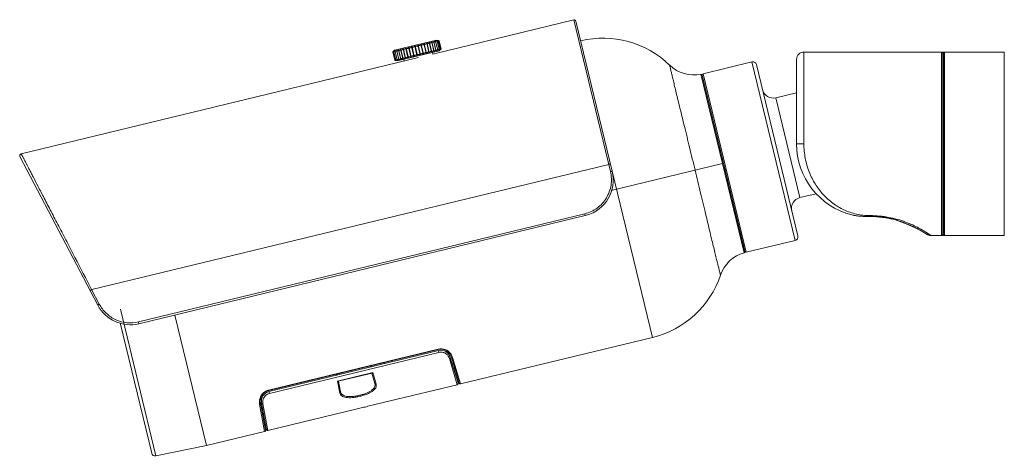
# Model space of a CAD drawing. Header units: inches. Extents: x 0 to 77643, y -44170 to 0.
# Tile 55 of 256: x 71581 to 71618, y -42393 to -42377. Entities that reach past the tile are written whole.
import ezdxf

# ---------------------------------------------------------------- set-up
doc = ezdxf.new("R2010")
doc.units = ezdxf.units.IN
doc.header["$MEASUREMENT"] = 0
doc.layers.get('0').update_dxf_attribs({"lineweight": 0})
doc.layers.add('p--elewacja cienka', color=251, linetype='Continuous', lineweight=0)

# ---------------------------------------------------------------- blocks, each defined once
blk = doc.blocks.new('kamera')
for p, q in [((18.804, 4.664), (17.427, -1.023)), ((18.888, 4.716), (17.495, -1.035)), ((24.231, 3.422), (18.888, 4.716)), ((23.919, 3.612), (23.995, 3.924)), ((23.927, 3.61), (24.003, 3.922)), ((23.951, 3.603), (24.027, 3.917)), ((23.99, 3.592), (24.067, 3.909)), ((23.995, 3.924), (24.002, 3.926)), ((24.088, 3.951), (24.002, 3.926)), ((24.035, 3.934), (24.035, 3.935)), ((24.044, 3.577), (24.122, 3.898)), ((24.05, 3.929), (24.05, 3.931)), ((24.054, 3.93), (24.05, 3.931)), ((24.081, 3.919), (24.082, 3.924)), ((24.087, 3.922), (24.082, 3.924)), ((25.684, 3.565), (24.088, 3.951)), ((24.105, 3.546), (24.19, 3.897)), ((24.111, 3.558), (24.19, 3.884)), ((24.126, 3.903), (24.129, 3.912)), ((24.136, 3.91), (24.129, 3.912)), ((24.18, 3.528), (24.265, 3.879)), ((24.2, 3.895), (24.19, 3.897)), ((24.2, 3.895), (24.19, 3.884)), ((24.19, 3.536), (24.27, 3.868)), ((24.277, 3.877), (24.265, 3.879)), ((24.267, 3.507), (24.352, 3.858)), ((24.277, 3.877), (24.27, 3.868)), ((24.28, 3.511), (24.362, 3.849)), ((24.365, 3.855), (24.352, 3.858)), ((24.365, 3.855), (24.362, 3.849)), ((24.364, 3.484), (24.449, 3.835)), ((24.379, 3.483), (24.463, 3.829)), ((24.463, 3.831), (24.449, 3.835)), ((24.463, 3.831), (24.463, 3.829)), ((24.47, 3.458), (24.555, 3.809)), ((24.485, 3.454), (24.57, 3.805)), ((24.57, 3.805), (24.555, 3.809)), ((24.581, 3.431), (24.667, 3.782)), ((24.597, 3.427), (24.683, 3.778)), ((24.683, 3.778), (24.667, 3.782)), ((24.697, 3.403), (24.782, 3.754)), ((24.714, 3.399), (24.799, 3.75)), ((24.799, 3.75), (24.782, 3.754)), ((2.563, 3.5), (2.563, -3.459)), ((4.83, 3.5), (2.563, 3.5)), ((4.83, -3.459), (4.83, 3.5)), ((4.83, 3.5), (5.032, 3.5)), ((4.871, 3.463), (4.872, 3.458)), ((4.872, -3.418), (4.872, 3.458)), ((4.899, 3.458), (4.872, 3.458)), ((4.899, 3.455), (4.899, -3.415)), ((4.941, 3.497), (4.941, -3.456)), ((5.039, 3.5), (4.996, 3.5)), ((10.161, 3.5), (5.039, 3.5)), ((10.161, 0.02), (10.161, 3.5)), ((23.919, 3.612), (23.92, 3.611)), ((23.919, 3.612), (23.93, 3.602)), ((23.989, 3.545), (23.925, 3.607)), ((23.95, 3.584), (23.95, 3.585)), ((23.95, 3.584), (23.951, 3.584)), ((23.965, 3.58), (23.966, 3.583)), ((23.965, 3.58), (23.969, 3.579)), ((23.989, 3.545), (25.586, 3.159)), ((23.997, 3.573), (23.998, 3.578)), ((23.997, 3.573), (24.002, 3.571)), ((24.044, 3.561), (24.046, 3.571)), ((24.044, 3.561), (24.051, 3.559)), ((24.105, 3.546), (24.115, 3.544)), ((24.115, 3.544), (24.111, 3.558)), ((24.18, 3.528), (24.192, 3.525)), ((24.192, 3.525), (24.19, 3.536)), ((24.246, 3.483), (24.231, 3.422)), ((24.267, 3.507), (24.28, 3.504)), ((24.28, 3.504), (24.28, 3.511)), ((24.364, 3.484), (24.378, 3.48)), ((24.378, 3.48), (24.379, 3.483)), ((24.47, 3.458), (24.485, 3.454)), ((24.581, 3.431), (24.597, 3.427)), ((24.697, 3.403), (24.714, 3.399)), ((24.815, 3.374), (24.9, 3.725)), ((24.815, 3.374), (24.832, 3.37)), ((24.832, 3.37), (24.917, 3.721)), ((24.917, 3.721), (24.9, 3.725)), ((24.933, 3.346), (25.018, 3.697)), ((24.949, 3.342), (25.034, 3.693)), ((25.034, 3.693), (25.018, 3.697)), ((25.047, 3.318), (25.132, 3.669)), ((25.063, 3.314), (25.148, 3.665)), ((25.148, 3.665), (25.132, 3.669)), ((25.157, 3.292), (25.242, 3.642)), ((25.172, 3.288), (25.257, 3.639)), ((25.242, 3.642), (25.242, 3.643)), ((25.257, 3.639), (25.242, 3.643)), ((25.262, 3.271), (25.345, 3.613)), ((25.274, 3.263), (25.359, 3.614)), ((25.345, 3.613), (25.345, 3.618)), ((25.359, 3.614), (25.345, 3.618)), ((25.358, 3.251), (25.439, 3.586)), ((25.366, 3.241), (25.451, 3.592)), ((25.451, 3.592), (25.439, 3.595)), ((25.439, 3.586), (25.439, 3.595)), ((25.444, 3.234), (25.524, 3.563)), ((25.447, 3.221), (25.532, 3.572)), ((25.519, 3.219), (25.597, 3.542)), ((25.532, 3.572), (25.521, 3.575)), ((25.524, 3.563), (25.521, 3.575)), ((25.581, 3.206), (25.658, 3.525)), ((25.6, 3.556), (25.592, 3.558)), ((25.597, 3.543), (25.6, 3.556)), ((25.628, 3.196), (25.704, 3.512)), ((25.655, 3.543), (25.648, 3.544)), ((25.653, 3.536), (25.655, 3.543)), ((25.66, 3.19), (25.736, 3.503)), ((25.676, 3.186), (25.752, 3.499)), ((25.684, 3.565), (25.725, 3.526)), ((25.694, 3.533), (25.689, 3.534)), ((25.693, 3.53), (25.694, 3.533)), ((25.717, 3.528), (25.715, 3.528)), ((25.717, 3.526), (25.717, 3.528)), ((4.892, 3.062), (4.892, -2.749)), ((4.899, 3.055), (4.892, 3.062)), ((11.961, 3.021), (10.389, -3.472)), ((10.439, 0.02), (10.439, 3.221)), ((12.13, 3.124), (10.491, -3.64)), ((12.13, 3.124), (13.983, 2.675)), ((24.772, 3.288), (26.801, 2.797)), ((24.933, 3.346), (24.949, 3.342)), ((25.047, 3.318), (25.063, 3.314)), ((25.157, 3.292), (25.157, 3.291)), ((25.157, 3.291), (25.172, 3.288)), ((25.262, 3.271), (25.26, 3.267)), ((25.26, 3.267), (25.274, 3.263)), ((25.328, 3.221), (25.313, 3.157)), ((25.358, 3.251), (25.354, 3.244)), ((25.354, 3.244), (25.366, 3.241)), ((25.444, 3.234), (25.436, 3.224)), ((25.436, 3.224), (25.447, 3.221)), ((25.507, 3.207), (25.515, 3.205)), ((25.515, 3.205), (25.518, 3.217)), ((25.563, 3.193), (25.57, 3.192)), ((25.57, 3.192), (25.571, 3.198)), ((25.586, 3.159), (25.639, 3.175)), ((25.604, 3.183), (25.609, 3.182)), ((25.609, 3.182), (25.61, 3.186)), ((25.63, 3.177), (25.632, 3.176)), ((25.632, 3.176), (25.633, 3.178)), ((12.345, -4.089), (13.983, 2.675)), ((14.014, 2.625), (12.395, -4.059)), ((12.424, -4.109), (14.063, 2.656)), ((12.434, -3.898), (14.014, 2.624)), ((39.837, -0.358), (27.207, 2.701)), ((11.228, 1.767), (10.439, 1.958)), ((10.311, -2.021), (11.228, 1.767)), ((10.161, 0.02), (10.439, 0.02)), ((13.243, -0.726), (17.472, -1.75)), ((36.933, -6.094), (39.882, -0.458)), ((15.902, -7.32), (17.427, -1.023)), ((37.161, -5.506), (17.562, -0.76)), ((10.311, -2.021), (9.697, -1.872)), ((4.872, -2.886), (4.874, -2.862)), ((4.899, -2.886), (4.872, -2.886)), ((4.892, -2.749), (4.899, -2.746)), ((6.843, -2.834), (6.948, -2.803)), ((6.948, -2.803), (7.517, -2.741)), ((7.517, -2.741), (7.517, -2.733)), ((7.655, -2.703), (7.655, -2.74)), ((18.403, -2.691), (18.451, -2.704)), ((35.373, -6.802), (18.451, -2.704)), ((18.469, -2.633), (18.452, -2.704)), ((18.468, -2.632), (35.39, -6.73)), ((4.873, -3.079), (4.872, -3.058)), ((4.872, -3.058), (4.899, -3.058)), ((5.56, -3.371), (5.857, -3.201)), ((5.857, -3.201), (6.279, -3.011)), ((4.83, -3.459), (2.563, -3.459)), ((5.031, -3.459), (4.83, -3.459)), ((4.871, -3.421), (4.872, -3.417)), ((4.872, -3.417), (4.899, -3.417)), ((5.502, -3.408), (5.456, -3.437)), ((5.456, -3.437), (5.467, -3.431)), ((5.458, -3.436), (5.456, -3.437)), ((5.515, -3.399), (5.466, -3.431)), ((5.516, -3.4), (5.56, -3.371)), ((10.491, -3.64), (12.345, -4.089)), ((37.164, -5.501), (36.873, -6.057)), ((36.071, -6.255), (34.725, -11.811)), ((34.008, -6.471), (32.811, -11.415)), ((32.811, -11.415), (34.008, -6.471)), ((34.888, -11.708), (36.085, -6.765)), ((35.373, -6.802), (35.39, -6.73)), ((23.181, -9.083), (15.902, -7.32)), ((24.025, -7.779), (23.984, -7.769)), ((24.015, -7.817), (23.999, -7.886)), ((24.015, -7.817), (30.442, -9.374)), ((24.029, -7.763), (24.025, -7.777)), ((30.452, -9.333), (24.025, -7.777)), ((30.455, -9.319), (24.029, -7.763)), ((23.479, -8.084), (23.181, -9.083)), ((23.231, -9.054), (23.527, -8.063)), ((23.567, -8.075), (23.273, -9.06)), ((23.303, -9.112), (23.599, -8.12)), ((23.999, -7.886), (30.425, -9.443)), ((23.374, -8.575), (23.415, -8.585)), ((23.375, -8.572), (23.416, -8.582)), ((23.442, -8.493), (23.401, -8.483)), ((23.456, -8.299), (23.497, -8.309)), ((26.076, -8.274), (26.065, -8.314)), ((26.439, -8.361), (26.43, -8.402)), ((26.552, -8.432), (26.603, -8.401)), ((26.697, -8.424), (26.687, -8.465)), ((26.502, -8.652), (26.379, -9.094)), ((26.428, -9.069), (26.539, -8.672)), ((27.848, -8.978), (26.502, -8.652)), ((27.82, -8.982), (26.526, -8.669)), ((27.77, -8.727), (27.779, -8.686)), ((27.874, -8.709), (27.905, -8.759)), ((26.69, -9.932), (23.303, -9.112)), ((27.807, -8.979), (27.724, -9.383)), ((27.756, -9.427), (27.848, -8.978)), ((30.452, -9.333), (30.455, -9.319)), ((30.425, -9.443), (30.442, -9.374)), ((30.492, -9.345), (30.451, -9.335)), ((30.483, -10.851), (27.096, -10.031)), ((30.674, -9.833), (30.483, -10.851)), ((30.533, -10.818), (30.723, -9.808)), ((30.764, -9.816), (30.573, -10.832)), ((30.605, -10.88), (30.797, -9.856)), ((30.678, -10.048), (30.718, -10.058)), ((30.625, -10.328), (30.666, -10.337)), ((30.625, -10.331), (30.665, -10.341)), ((30.683, -10.247), (30.642, -10.237)), ((32.811, -11.415), (30.605, -10.88)), ((34.725, -11.811), (32.811, -11.415))]:
    blk.add_line(p, q)
for points in [[(4.929, 3.496), (4.91, 3.484), (4.899, 3.458), (4.899, 3.455)], [(4.95, 3.499), (4.943, 3.498), (4.929, 3.496)], [(4.996, 3.5), (4.969, 3.499), (4.95, 3.499)], [(5.467, -3.431), (5.488, -3.417), (5.648, -3.318), (5.981, -3.138), (6.208, -3.036), (6.732, -2.854), (7.269, -2.754), (7.517, -2.741)], [(7.517, -2.741), (7.559, -2.741), (7.615, -2.741), (7.655, -2.74)], [(7.558, -2.741), (7.615, -2.741), (7.655, -2.74)], [(7.655, -2.74), (7.906, -2.735), (8.147, -2.715), (8.347, -2.676)], [(4.899, -3.415), (4.899, -3.418), (4.91, -3.443), (4.929, -3.455)], [(4.929, -3.455), (4.943, -3.458), (4.95, -3.458)], [(4.95, -3.458), (4.969, -3.459), (4.997, -3.459), (5.031, -3.459), (5.348, -3.459)]]:
    blk.add_lwpolyline(points)
for centre, radius, start, end in [((18.872, 4.648), 0.0696, 76.3863, 166.3858), ((17.772, 0.402), 3.621, 76.3863, 134.139), ((23.334, 6.419), 2.581, 284.9595, 285.1533), ((23.361, 6.318), 2.477, 285.1524, 285.7824), ((4.83, 3.458), 0.0418, 6.0528, 90), ((4.941, 3.455), 0.0417, 135.7179, 179.9775), ((4.941, 3.455), 0.0415, 132.4027, 135.726), ((4.941, 3.455), 0.0418, 90.0489, 132.4098), ((10.161, 3.221), 0.278, 359.9979, 89.9985), ((22.264, 1.777), 2.471, 46.9842, 47.6186), ((25.329, 3.088), 0.59, 45.2774, 45.5157), ((4.941, 3.111), 0.0696, 179.9975, 225), ((12.097, 2.988), 0.139, 76.3863, 166.3863), ((14.333, 3.945), 1.317, 258.1339, 314.139), ((25.465, 3.817), 0.666, 287.2608, 287.4732), ((13.973, 2.634), 0.0418, 346.3863, 76.3863), ((14.054, 2.615), 0.0417, 78.5134, 167.0037), ((35.576, 39.1), 37.349, 256.4116, 257.0522), ((11.326, 2.173), 0.418, 256.3863, 346.3834), ((7.655, 0.02), 2.784, 284.3975, 0), ((39.82, -0.425), 0.0696, 332.3845, 76.3863), ((18.779, -1.351), 1.392, 166.3841, 254.3348), ((10.213, -2.427), 0.418, 346.3891, 76.3863), ((5.016, -2.83), 0.144, 144.1235, 179.974), ((5.011, -2.886), 0.14, 158.0944, 170.1136), ((5.011, -2.887), 0.14, 143.2965, 158.0375), ((5.03, -2.846), 0.168, 140.7327, 144.8759), ((7.704, -6.317), 3.604, 105.3011, 106.3104), ((7.519, -5.419), 2.686, 94.3399, 95.8792), ((7.527, -5.532), 2.799, 90.2053, 94.3247), ((7.66, -39.858), 37.125, 90.0075, 90.221), ((5.011, -3.07), 0.139, 179.9956, 216.7824), ((5.014, -3.065), 0.217, 229.058, 237.9314), ((8.544, -8.16), 5.643, 121.5738, 122.6301), ((7.967, -7.224), 4.544, 120.5743, 121.5517), ((8.056, -7.373), 4.717, 117.3676, 120.5856), ((8.038, -7.343), 4.682, 115.4863, 117.3418), ((8.142, -7.561), 4.923, 113.7152, 115.4885), ((8.096, -7.455), 4.808, 112.7555, 113.7156), ((4.83, -3.418), 0.0418, 269.9515, 355.3564), ((4.941, -3.415), 0.0417, 180.0335, 224.0279), ((4.941, -3.415), 0.0415, 224.0181, 226.0809), ((4.941, -3.415), 0.0418, 226.079, 270.0151), ((7.865, -6.967), 4.318, 123.6126, 125.6695), ((10.524, -3.505), 0.139, 166.3863, 256.3863), ((12.355, -4.048), 0.0418, 256.3863, 346.3863), ((12.436, -4.069), 0.0417, 165.7818, 254.259), ((12.075, -5.378), 1.317, 18.6335, 74.6393), ((16.754, -3.801), 3.621, 198.6335, 256.3863), ((35.7, -5.449), 1.392, 256.3885, 332.3886), ((23.927, -8.183), 0.418, 76.3863, 163.3863), ((23.927, -8.183), 0.376, 76.3862, 163.3863), ((23.932, -8.142), 0.392, 76.2812, 77.7407), ((23.934, -8.136), 0.385, 75.7667, 76.2784), ((23.191, -9.042), 0.0418, 256.3007, 343.3482), ((23.313, -9.072), 0.0418, 163.4001, 256.3013), ((30.397, -9.603), 0.29, 77.8645, 78.5571), ((30.395, -9.613), 0.3, 75.8975, 77.8571), ((30.353, -9.739), 0.376, 349.3862, 76.3863), ((30.353, -9.739), 0.418, 349.3862, 76.3863), ((18.428, -44.951), 35.979, 76.3928, 76.7252), ((18.664, -43.956), 34.957, 76.0424, 76.3846), ((30.492, -10.81), 0.0418, 256.4705, 349.3723), ((30.614, -10.84), 0.0418, 169.4239, 256.4708), ((34.753, -11.675), 0.139, 258.2953, 346.3836)]:
    blk.add_arc(centre, radius, start, end)
for points, knots in [([(24.036, 3.935), (24.032, 3.933), (24.026, 3.931), (24.018, 3.929), (24.013, 3.927), (24.009, 3.926), (24.006, 3.924), (24.004, 3.923), (24.003, 3.923), (24.003, 3.923), (24.003, 3.922)], [0, 0, 0, 0, 0.381161, 0.547799, 0.693506, 0.814699, 0.907868, 0.969835, 0.988697, 1, 1, 1, 1]), ([(24.003, 3.922), (24.003, 3.922), (24.003, 3.922), (24.004, 3.922), (24.005, 3.922), (24.005, 3.922), (24.007, 3.922), (24.009, 3.922), (24.012, 3.923), (24.018, 3.924), (24.022, 3.924), (24.025, 3.925)], [0, 0, 0, 0, 0.020449, 0.040457, 0.068662, 0.105296, 0.15039, 0.265151, 0.410521, 0.583673, 1, 1, 1, 1]), ([(24.025, 3.925), (24.027, 3.926), (24.035, 3.927), (24.044, 3.93), (24.05, 3.931)], [0, 0, 0, 0, 0.230234, 1, 1, 1, 1]), ([(24.054, 3.93), (24.05, 3.929), (24.044, 3.927), (24.037, 3.924), (24.032, 3.921), (24.03, 3.92), (24.028, 3.919), (24.027, 3.918), (24.027, 3.917)], [0, 0, 0, 0, 0.370128, 0.672677, 0.792001, 0.886959, 0.956013, 1, 1, 1, 1]), ([(24.027, 3.917), (24.027, 3.916), (24.031, 3.915), (24.034, 3.915), (24.038, 3.915), (24.044, 3.916), (24.052, 3.917), (24.061, 3.919), (24.071, 3.921), (24.078, 3.923), (24.082, 3.924)], [0, 0, 0, 0, 0.076934, 0.118999, 0.170065, 0.296327, 0.449268, 0.621805, 0.807465, 1, 1, 1, 1]), ([(24.087, 3.922), (24.085, 3.921), (24.08, 3.919), (24.074, 3.916), (24.069, 3.913), (24.067, 3.91), (24.067, 3.909)], [0, 0, 0, 0, 0.354916, 0.647096, 0.86354, 1, 1, 1, 1]), ([(24.067, 3.909), (24.067, 3.909), (24.067, 3.908), (24.068, 3.907), (24.069, 3.906), (24.071, 3.906), (24.074, 3.905), (24.079, 3.905), (24.089, 3.905), (24.107, 3.907), (24.121, 3.91), (24.129, 3.912)], [0, 0, 0, 0, 0.018224, 0.037406, 0.062464, 0.09582, 0.13808, 0.189145, 0.315208, 0.636536, 1, 1, 1, 1]), ([(24.122, 3.898), (24.121, 3.898), (24.121, 3.896), (24.122, 3.895), (24.124, 3.893), (24.127, 3.892), (24.133, 3.891), (24.143, 3.89), (24.153, 3.891), (24.165, 3.892), (24.178, 3.894), (24.186, 3.896), (24.19, 3.897)], [0, 0, 0, 0, 0.022892, 0.045867, 0.073372, 0.108136, 0.203055, 0.3302, 0.482169, 0.649844, 0.824892, 1, 1, 1, 1]), ([(24.136, 3.91), (24.133, 3.909), (24.128, 3.906), (24.123, 3.901), (24.122, 3.899), (24.122, 3.898)], [0, 0, 0, 0, 0.616239, 0.837333, 1, 1, 1, 1]), ([(24.19, 3.884), (24.19, 3.883), (24.189, 3.882), (24.19, 3.88), (24.192, 3.878), (24.196, 3.875), (24.203, 3.873), (24.21, 3.873), (24.215, 3.872), (24.22, 3.872), (24.225, 3.873), (24.232, 3.873), (24.241, 3.874), (24.252, 3.876), (24.261, 3.878), (24.265, 3.879)], [0, 0, 0, 0, 0.026824, 0.053407, 0.08361, 0.120304, 0.217576, 0.34623, 0.382506, 0.420103, 0.498586, 0.580396, 0.664274, 0.833971, 1, 1, 1, 1]), ([(24.27, 3.868), (24.27, 3.867), (24.27, 3.865), (24.271, 3.861), (24.276, 3.857), (24.284, 3.854), (24.296, 3.852), (24.309, 3.851), (24.324, 3.852), (24.338, 3.854), (24.348, 3.857), (24.352, 3.858)], [0, 0, 0, 0, 0.030163, 0.060068, 0.131304, 0.231672, 0.362457, 0.515491, 0.679245, 0.843406, 1, 1, 1, 1]), ([(24.362, 3.849), (24.362, 3.848), (24.361, 3.846), (24.363, 3.841), (24.366, 3.837), (24.371, 3.834), (24.379, 3.831), (24.39, 3.828), (24.404, 3.827), (24.42, 3.828), (24.435, 3.83), (24.445, 3.833), (24.449, 3.835)], [0, 0, 0, 0, 0.032966, 0.065841, 0.142172, 0.190461, 0.246425, 0.379708, 0.533617, 0.695298, 0.853434, 1, 1, 1, 1]), ([(24.463, 3.829), (24.462, 3.827), (24.462, 3.825), (24.463, 3.819), (24.468, 3.813), (24.479, 3.807), (24.492, 3.803), (24.508, 3.801), (24.525, 3.802), (24.54, 3.804), (24.55, 3.807), (24.555, 3.809)], [0, 0, 0, 0, 0.035321, 0.070908, 0.152486, 0.260598, 0.396992, 0.552197, 0.711889, 0.863747, 1, 1, 1, 1]), ([(24.57, 3.805), (24.57, 3.804), (24.57, 3.801), (24.571, 3.795), (24.577, 3.788), (24.588, 3.781), (24.603, 3.776), (24.62, 3.774), (24.637, 3.774), (24.653, 3.777), (24.662, 3.78), (24.667, 3.782)], [0, 0, 0, 0, 0.03693, 0.075231, 0.163906, 0.278608, 0.41946, 0.575673, 0.731843, 0.875493, 1, 1, 1, 1]), ([(24.683, 3.778), (24.683, 3.775), (24.685, 3.768), (24.694, 3.76), (24.706, 3.753), (24.722, 3.748), (24.739, 3.745), (24.756, 3.745), (24.77, 3.748), (24.779, 3.752), (24.782, 3.754)], [0, 0, 0, 0, 0.081557, 0.182311, 0.307907, 0.454465, 0.609469, 0.757976, 0.889471, 1, 1, 1, 1]), ([(24.799, 3.75), (24.8, 3.745), (24.806, 3.737), (24.816, 3.73), (24.83, 3.722), (24.85, 3.716), (24.867, 3.715), (24.876, 3.716)], [0, 0, 0, 0, 0.184229, 0.300372, 0.432011, 0.722159, 1, 1, 1, 1]), ([(5.039, 3.5), (5.032, 3.5), (5.02, 3.5), (5.002, 3.5), (4.985, 3.499), (4.97, 3.499), (4.958, 3.499), (4.95, 3.499), (4.946, 3.498), (4.943, 3.498), (4.942, 3.498), (4.941, 3.497), (4.941, 3.497)], [0, 0, 0, 0, 0.195645, 0.383867, 0.5566, 0.707437, 0.830987, 0.922596, 0.955203, 0.978653, 0.993302, 1, 1, 1, 1]), ([(23.951, 3.584), (23.948, 3.587), (23.943, 3.591), (23.938, 3.597), (23.934, 3.601), (23.931, 3.604), (23.929, 3.607), (23.928, 3.608), (23.927, 3.609), (23.927, 3.61), (23.927, 3.61)], [0, 0, 0, 0, 0.381233, 0.5479, 0.693637, 0.814885, 0.908087, 0.969969, 0.988756, 1, 1, 1, 1]), ([(23.927, 3.61), (23.927, 3.61), (23.928, 3.61), (23.928, 3.61), (23.929, 3.61), (23.93, 3.609), (23.931, 3.608), (23.933, 3.607), (23.935, 3.605), (23.94, 3.602), (23.943, 3.599), (23.945, 3.597)], [0, 0, 0, 0, 0.020527, 0.040546, 0.068736, 0.105344, 0.150418, 0.265221, 0.41066, 0.583793, 1, 1, 1, 1]), ([(23.945, 3.597), (23.947, 3.596), (23.954, 3.59), (23.96, 3.585), (23.965, 3.58)], [0, 0, 0, 0, 0.230167, 1, 1, 1, 1]), ([(23.951, 3.603), (23.951, 3.604), (23.955, 3.603), (23.958, 3.602), (23.961, 3.6), (23.966, 3.597), (23.973, 3.592), (23.981, 3.586), (23.989, 3.58), (23.994, 3.575), (23.997, 3.573)], [0, 0, 0, 0, 0.076972, 0.119028, 0.170106, 0.296387, 0.449269, 0.621776, 0.807453, 1, 1, 1, 1]), ([(23.969, 3.579), (23.966, 3.582), (23.962, 3.587), (23.957, 3.593), (23.954, 3.597), (23.952, 3.6), (23.951, 3.601), (23.951, 3.603), (23.951, 3.603)], [0, 0, 0, 0, 0.370161, 0.672744, 0.792105, 0.887119, 0.956175, 1, 1, 1, 1]), ([(23.99, 3.592), (23.99, 3.592), (23.991, 3.593), (23.992, 3.594), (23.994, 3.594), (23.996, 3.593), (23.998, 3.593), (24.003, 3.591), (24.012, 3.586), (24.026, 3.576), (24.038, 3.566), (24.044, 3.561)], [0, 0, 0, 0, 0.018168, 0.037297, 0.06235, 0.095725, 0.137993, 0.189059, 0.315162, 0.636455, 1, 1, 1, 1]), ([(24.002, 3.571), (24.001, 3.573), (23.997, 3.578), (23.993, 3.583), (23.991, 3.588), (23.99, 3.591), (23.99, 3.592)], [0, 0, 0, 0, 0.354861, 0.647005, 0.86349, 1, 1, 1, 1]), ([(24.051, 3.559), (24.049, 3.563), (24.046, 3.567), (24.044, 3.573), (24.043, 3.576), (24.044, 3.577)], [0, 0, 0, 0, 0.616114, 0.83722, 1, 1, 1, 1]), ([(24.044, 3.577), (24.044, 3.578), (24.044, 3.579), (24.046, 3.58), (24.048, 3.58), (24.052, 3.58), (24.058, 3.578), (24.066, 3.574), (24.076, 3.569), (24.086, 3.562), (24.096, 3.555), (24.102, 3.549), (24.105, 3.546)], [0, 0, 0, 0, 0.022903, 0.045843, 0.073312, 0.108075, 0.20302, 0.33018, 0.482148, 0.649789, 0.82486, 1, 1, 1, 1]), ([(24.111, 3.558), (24.111, 3.559), (24.112, 3.56), (24.113, 3.562), (24.116, 3.563), (24.12, 3.563), (24.127, 3.562), (24.137, 3.558), (24.148, 3.552), (24.159, 3.545), (24.17, 3.537), (24.177, 3.531), (24.18, 3.528)], [0, 0, 0, 0, 0.026852, 0.05345, 0.083632, 0.120303, 0.217606, 0.346275, 0.498593, 0.664216, 0.833934, 1, 1, 1, 1]), ([(24.19, 3.536), (24.19, 3.537), (24.191, 3.539), (24.194, 3.542), (24.198, 3.543), (24.203, 3.543), (24.21, 3.542), (24.22, 3.539), (24.232, 3.533), (24.245, 3.525), (24.256, 3.517), (24.264, 3.51), (24.267, 3.507)], [0, 0, 0, 0, 0.03017, 0.060088, 0.131288, 0.177593, 0.231882, 0.362643, 0.515645, 0.679311, 0.843427, 1, 1, 1, 1]), ([(24.28, 3.511), (24.28, 3.512), (24.281, 3.514), (24.284, 3.517), (24.289, 3.519), (24.295, 3.52), (24.303, 3.519), (24.314, 3.516), (24.328, 3.511), (24.341, 3.503), (24.353, 3.494), (24.361, 3.487), (24.364, 3.484)], [0, 0, 0, 0, 0.032967, 0.065853, 0.142204, 0.190473, 0.246428, 0.379732, 0.533644, 0.695289, 0.853415, 1, 1, 1, 1]), ([(24.379, 3.483), (24.379, 3.484), (24.38, 3.487), (24.384, 3.491), (24.391, 3.494), (24.403, 3.495), (24.417, 3.492), (24.432, 3.486), (24.446, 3.478), (24.459, 3.469), (24.467, 3.462), (24.47, 3.458)], [0, 0, 0, 0, 0.035316, 0.070903, 0.152504, 0.260595, 0.397009, 0.552215, 0.711885, 0.863729, 1, 1, 1, 1]), ([(24.485, 3.454), (24.485, 3.456), (24.487, 3.458), (24.491, 3.463), (24.499, 3.467), (24.512, 3.468), (24.528, 3.465), (24.544, 3.46), (24.559, 3.452), (24.572, 3.442), (24.579, 3.435), (24.581, 3.431)], [0, 0, 0, 0, 0.036927, 0.075224, 0.16391, 0.278606, 0.419468, 0.575687, 0.731842, 0.875475, 1, 1, 1, 1]), ([(24.597, 3.427), (24.599, 3.43), (24.605, 3.435), (24.616, 3.438), (24.63, 3.439), (24.646, 3.436), (24.663, 3.431), (24.678, 3.423), (24.689, 3.414), (24.695, 3.406), (24.697, 3.403)], [0, 0, 0, 0, 0.081553, 0.182311, 0.307904, 0.454473, 0.609481, 0.757975, 0.889454, 1, 1, 1, 1]), ([(24.714, 3.399), (24.718, 3.403), (24.726, 3.407), (24.739, 3.409), (24.755, 3.409), (24.775, 3.405), (24.791, 3.398), (24.798, 3.394)], [0, 0, 0, 0, 0.184292, 0.300475, 0.432076, 0.72214, 1, 1, 1, 1]), ([(24.798, 3.394), (24.802, 3.391), (24.809, 3.386), (24.814, 3.378), (24.815, 3.374)], [0, 0, 0, 0, 0.552195, 1, 1, 1, 1]), ([(24.832, 3.37), (24.835, 3.373), (24.843, 3.377), (24.857, 3.38), (24.874, 3.38), (24.891, 3.377), (24.904, 3.373), (24.914, 3.368), (24.924, 3.361), (24.931, 3.353), (24.933, 3.346)], [0, 0, 0, 0, 0.104236, 0.229987, 0.374747, 0.529106, 0.678315, 0.746734, 0.809433, 1, 1, 1, 1]), ([(24.876, 3.716), (24.88, 3.717), (24.889, 3.719), (24.897, 3.723), (24.9, 3.725)], [0, 0, 0, 0, 0.552225, 1, 1, 1, 1]), ([(24.917, 3.721), (24.919, 3.718), (24.924, 3.711), (24.935, 3.702), (24.95, 3.694), (24.966, 3.688), (24.983, 3.686), (25, 3.686), (25.013, 3.691), (25.018, 3.697)], [0, 0, 0, 0, 0.104258, 0.230038, 0.374828, 0.529209, 0.678443, 0.809399, 1, 1, 1, 1]), ([(25.034, 3.693), (25.036, 3.689), (25.043, 3.682), (25.055, 3.673), (25.07, 3.665), (25.086, 3.659), (25.102, 3.657), (25.116, 3.658), (25.127, 3.661), (25.131, 3.667), (25.132, 3.669)], [0, 0, 0, 0, 0.117515, 0.255246, 0.407793, 0.563664, 0.707553, 0.827841, 0.92247, 1, 1, 1, 1]), ([(25.148, 3.665), (25.151, 3.662), (25.158, 3.654), (25.171, 3.645), (25.186, 3.637), (25.202, 3.631), (25.217, 3.629), (25.229, 3.63), (25.237, 3.633), (25.241, 3.638), (25.242, 3.641), (25.242, 3.642)], [0, 0, 0, 0, 0.131021, 0.279656, 0.43834, 0.594331, 0.732413, 0.842727, 0.926887, 0.963691, 1, 1, 1, 1]), ([(25.257, 3.639), (25.26, 3.635), (25.268, 3.628), (25.28, 3.619), (25.294, 3.611), (25.309, 3.606), (25.322, 3.603), (25.333, 3.603), (25.34, 3.606), (25.343, 3.61), (25.344, 3.612), (25.345, 3.613)], [0, 0, 0, 0, 0.14154, 0.2967, 0.457434, 0.612005, 0.74675, 0.852661, 0.931575, 0.965819, 1, 1, 1, 1]), ([(25.359, 3.614), (25.362, 3.611), (25.369, 3.604), (25.381, 3.596), (25.394, 3.588), (25.407, 3.582), (25.419, 3.579), (25.429, 3.578), (25.435, 3.58), (25.438, 3.583), (25.439, 3.585), (25.439, 3.586)], [0, 0, 0, 0, 0.151712, 0.313022, 0.47578, 0.629248, 0.761198, 0.863232, 0.93698, 0.968395, 1, 1, 1, 1]), ([(25.451, 3.592), (25.454, 3.589), (25.461, 3.583), (25.473, 3.574), (25.484, 3.567), (25.496, 3.561), (25.506, 3.558), (25.514, 3.557), (25.519, 3.557), (25.521, 3.558), (25.523, 3.56), (25.524, 3.562), (25.524, 3.563)], [0, 0, 0, 0, 0.161374, 0.328391, 0.493058, 0.64563, 0.775228, 0.873888, 0.911609, 0.943191, 0.97146, 1, 1, 1, 1]), ([(25.532, 3.572), (25.535, 3.57), (25.542, 3.564), (25.552, 3.556), (25.563, 3.549), (25.573, 3.543), (25.582, 3.54), (25.589, 3.538), (25.593, 3.538), (25.595, 3.539), (25.597, 3.54), (25.597, 3.541), (25.597, 3.542)], [0, 0, 0, 0, 0.170684, 0.343201, 0.509884, 0.661972, 0.789825, 0.885791, 0.921438, 0.950257, 0.975063, 1, 1, 1, 1]), ([(25.597, 3.542), (25.598, 3.543), (25.598, 3.545), (25.596, 3.551), (25.594, 3.555), (25.592, 3.558)], [0, 0, 0, 0, 0.175799, 0.399973, 1, 1, 1, 1]), ([(25.6, 3.556), (25.603, 3.553), (25.61, 3.548), (25.619, 3.541), (25.629, 3.534), (25.637, 3.529), (25.645, 3.525), (25.651, 3.523), (25.654, 3.523), (25.656, 3.523), (25.657, 3.524), (25.658, 3.525), (25.658, 3.525)], [0, 0, 0, 0, 0.179451, 0.357112, 0.525776, 0.677646, 0.804175, 0.8981, 0.932093, 0.958283, 0.979355, 1, 1, 1, 1]), ([(25.658, 3.525), (25.658, 3.526), (25.658, 3.529), (25.655, 3.536), (25.651, 3.541), (25.648, 3.544)], [0, 0, 0, 0, 0.149572, 0.368077, 1, 1, 1, 1]), ([(25.655, 3.543), (25.658, 3.54), (25.663, 3.535), (25.672, 3.529), (25.68, 3.523), (25.687, 3.518), (25.693, 3.514), (25.697, 3.512), (25.699, 3.511), (25.701, 3.511), (25.703, 3.511), (25.704, 3.511), (25.704, 3.512), (25.704, 3.512)], [0, 0, 0, 0, 0.187432, 0.36969, 0.540142, 0.691903, 0.817468, 0.868294, 0.910215, 0.942992, 0.967103, 0.984405, 1, 1, 1, 1]), ([(25.704, 3.512), (25.704, 3.512), (25.704, 3.514), (25.703, 3.516), (25.7, 3.521), (25.696, 3.527), (25.692, 3.532), (25.689, 3.534)], [0, 0, 0, 0, 0.051713, 0.125065, 0.339961, 0.637133, 1, 1, 1, 1]), ([(25.694, 3.533), (25.699, 3.529), (25.706, 3.523), (25.716, 3.515), (25.722, 3.51), (25.727, 3.507), (25.731, 3.504), (25.733, 3.503), (25.734, 3.503), (25.735, 3.503), (25.736, 3.503), (25.736, 3.503)], [0, 0, 0, 0, 0.380141, 0.551899, 0.703437, 0.828355, 0.920542, 0.952913, 0.975833, 0.990157, 1, 1, 1, 1]), ([(25.736, 3.503), (25.736, 3.504), (25.735, 3.505), (25.734, 3.506), (25.733, 3.509), (25.73, 3.512), (25.727, 3.515), (25.722, 3.521), (25.718, 3.525), (25.715, 3.528)], [0, 0, 0, 0, 0.036684, 0.10192, 0.195864, 0.316095, 0.459711, 0.623694, 1, 1, 1, 1]), ([(25.717, 3.528), (25.719, 3.526), (25.727, 3.519), (25.734, 3.512), (25.74, 3.508)], [0, 0, 0, 0, 0.276414, 1, 1, 1, 1]), ([(25.742, 3.509), (25.741, 3.51), (25.735, 3.516), (25.729, 3.521), (25.724, 3.526)], [0, 0, 0, 0, 0.218281, 1, 1, 1, 1]), ([(25.74, 3.508), (25.741, 3.506), (25.744, 3.504), (25.748, 3.501), (25.75, 3.5), (25.751, 3.499), (25.751, 3.499), (25.752, 3.499), (25.752, 3.499)], [0, 0, 0, 0, 0.424121, 0.74201, 0.855611, 0.93669, 0.984038, 1, 1, 1, 1]), ([(25.748, 3.503), (25.748, 3.503), (25.746, 3.505), (25.745, 3.506), (25.744, 3.507)], [0, 0, 0, 0, 0.218883, 1, 1, 1, 1]), ([(25.752, 3.499), (25.752, 3.499), (25.751, 3.499), (25.751, 3.5), (25.75, 3.501), (25.749, 3.502), (25.748, 3.503)], [0, 0, 0, 0, 0.08451, 0.281378, 0.588474, 1, 1, 1, 1]), ([(15.25, 3), (15.25, 3.001), (15.249, 2.993), (15.248, 2.99), (15.245, 2.977), (15.24, 2.958), (15.233, 2.927), (15.224, 2.888), (15.208, 2.821), (15.184, 2.717), (15.149, 2.57), (15.108, 2.392), (15.059, 2.184), (15.001, 1.944), (14.935, 1.671), (14.83, 1.246), (14.682, 0.648), (14.49, -0.137), (14.357, -0.69), (14.287, -0.979)], [0, 0, 0, 0, 0.001123, 0.002518, 0.004461, 0.009971, 0.017609, 0.027329, 0.03908, 0.068474, 0.105444, 0.149917, 0.201992, 0.262193, 0.330953, 0.407861, 0.582717, 0.782195, 1, 1, 1, 1]), ([(24.949, 3.342), (24.953, 3.344), (24.962, 3.348), (24.977, 3.35), (24.994, 3.351), (25.011, 3.348), (25.026, 3.343), (25.038, 3.336), (25.046, 3.328), (25.048, 3.321), (25.047, 3.318)], [0, 0, 0, 0, 0.117515, 0.25524, 0.407787, 0.563668, 0.707561, 0.827835, 0.922457, 1, 1, 1, 1]), ([(25.063, 3.314), (25.067, 3.316), (25.077, 3.32), (25.093, 3.322), (25.11, 3.322), (25.127, 3.32), (25.139, 3.316), (25.147, 3.312), (25.153, 3.307), (25.157, 3.302), (25.158, 3.296), (25.158, 3.294), (25.157, 3.292)], [0, 0, 0, 0, 0.130979, 0.279556, 0.438191, 0.594137, 0.732178, 0.791159, 0.842777, 0.926897, 0.963701, 1, 1, 1, 1]), ([(25.172, 3.288), (25.177, 3.29), (25.186, 3.292), (25.202, 3.295), (25.218, 3.295), (25.233, 3.294), (25.245, 3.291), (25.252, 3.287), (25.257, 3.284), (25.261, 3.28), (25.262, 3.275), (25.262, 3.272), (25.262, 3.271)], [0, 0, 0, 0, 0.141499, 0.296599, 0.457292, 0.611809, 0.746526, 0.803389, 0.852723, 0.931566, 0.965817, 1, 1, 1, 1]), ([(25.274, 3.263), (25.278, 3.265), (25.288, 3.267), (25.302, 3.27), (25.317, 3.271), (25.332, 3.27), (25.344, 3.267), (25.353, 3.264), (25.357, 3.259), (25.359, 3.254), (25.358, 3.252), (25.358, 3.251)], [0, 0, 0, 0, 0.151719, 0.31302, 0.475791, 0.629249, 0.761216, 0.863252, 0.936972, 0.968375, 1, 1, 1, 1]), ([(25.366, 3.241), (25.37, 3.242), (25.379, 3.245), (25.393, 3.247), (25.407, 3.248), (25.42, 3.248), (25.431, 3.246), (25.438, 3.244), (25.442, 3.241), (25.444, 3.239), (25.445, 3.236), (25.445, 3.235), (25.444, 3.234)], [0, 0, 0, 0, 0.161387, 0.328401, 0.493084, 0.645653, 0.775266, 0.873927, 0.911662, 0.943245, 0.971475, 1, 1, 1, 1]), ([(25.447, 3.221), (25.451, 3.222), (25.46, 3.225), (25.473, 3.227), (25.485, 3.228), (25.497, 3.228), (25.507, 3.228), (25.513, 3.226), (25.517, 3.224), (25.518, 3.222), (25.519, 3.221), (25.519, 3.219), (25.519, 3.219)], [0, 0, 0, 0, 0.170692, 0.343202, 0.50989, 0.66198, 0.789829, 0.885802, 0.921455, 0.950298, 0.975108, 1, 1, 1, 1]), ([(25.519, 3.219), (25.519, 3.218), (25.518, 3.215), (25.514, 3.211), (25.51, 3.209), (25.507, 3.207)], [0, 0, 0, 0, 0.175678, 0.399936, 1, 1, 1, 1]), ([(25.515, 3.205), (25.519, 3.206), (25.527, 3.208), (25.539, 3.21), (25.55, 3.211), (25.561, 3.212), (25.569, 3.212), (25.575, 3.211), (25.578, 3.21), (25.58, 3.209), (25.581, 3.207), (25.581, 3.206), (25.581, 3.206)], [0, 0, 0, 0, 0.179444, 0.357086, 0.525736, 0.677609, 0.80411, 0.898043, 0.932031, 0.958227, 0.979338, 1, 1, 1, 1]), ([(25.581, 3.206), (25.58, 3.205), (25.579, 3.203), (25.573, 3.198), (25.567, 3.195), (25.563, 3.193)], [0, 0, 0, 0, 0.149357, 0.367885, 1, 1, 1, 1]), ([(25.57, 3.192), (25.573, 3.193), (25.581, 3.194), (25.591, 3.196), (25.601, 3.198), (25.61, 3.199), (25.617, 3.2), (25.621, 3.199), (25.624, 3.199), (25.626, 3.199), (25.627, 3.198), (25.628, 3.197), (25.628, 3.197), (25.628, 3.196)], [0, 0, 0, 0, 0.18743, 0.369676, 0.540113, 0.691889, 0.817429, 0.868243, 0.910167, 0.942946, 0.967046, 0.984349, 1, 1, 1, 1]), ([(25.628, 3.196), (25.628, 3.196), (25.627, 3.195), (25.625, 3.193), (25.62, 3.19), (25.613, 3.187), (25.608, 3.184), (25.604, 3.183)], [0, 0, 0, 0, 0.051808, 0.125081, 0.339859, 0.637094, 1, 1, 1, 1]), ([(25.609, 3.182), (25.615, 3.184), (25.625, 3.186), (25.636, 3.188), (25.641, 3.189), (25.646, 3.19), (25.651, 3.191), (25.655, 3.191), (25.658, 3.191), (25.659, 3.191), (25.66, 3.19), (25.66, 3.19), (25.66, 3.19)], [0, 0, 0, 0, 0.380168, 0.551928, 0.630622, 0.7035, 0.828427, 0.920581, 0.952957, 0.975884, 0.990187, 1, 1, 1, 1]), ([(25.66, 3.19), (25.66, 3.189), (25.659, 3.189), (25.657, 3.187), (25.654, 3.186), (25.651, 3.185), (25.646, 3.183), (25.64, 3.18), (25.634, 3.178), (25.63, 3.177)], [0, 0, 0, 0, 0.036794, 0.102088, 0.195948, 0.316097, 0.459694, 0.62369, 1, 1, 1, 1]), ([(25.632, 3.176), (25.635, 3.177), (25.645, 3.18), (25.654, 3.182), (25.661, 3.184)], [0, 0, 0, 0, 0.276402, 1, 1, 1, 1]), ([(25.663, 3.182), (25.661, 3.181), (25.653, 3.179), (25.646, 3.177), (25.639, 3.175)], [0, 0, 0, 0, 0.21817, 1, 1, 1, 1]), ([(25.661, 3.184), (25.663, 3.184), (25.666, 3.185), (25.67, 3.186), (25.672, 3.186), (25.674, 3.186), (25.675, 3.187), (25.676, 3.187), (25.676, 3.187), (25.676, 3.186)], [0, 0, 0, 0, 0.424285, 0.597758, 0.74215, 0.855673, 0.93673, 0.984131, 1, 1, 1, 1]), ([(25.671, 3.184), (25.67, 3.184), (25.668, 3.184), (25.667, 3.183), (25.665, 3.182)], [0, 0, 0, 0, 0.22177, 1, 1, 1, 1]), ([(25.676, 3.186), (25.676, 3.186), (25.675, 3.186), (25.674, 3.186), (25.673, 3.185), (25.671, 3.185), (25.671, 3.184)], [0, 0, 0, 0, 0.08331, 0.280385, 0.588187, 1, 1, 1, 1]), ([(10.161, 0.02), (10.161, -0.164), (10.127, -0.529), (9.977, -1.048), (9.744, -1.514), (9.438, -1.916), (9.072, -2.246), (8.647, -2.499), (8.17, -2.664), (7.828, -2.703), (7.655, -2.703)], [0, 0, 0, 0, 0.134768, 0.266202, 0.392668, 0.514236, 0.632807, 0.751349, 0.873308, 1, 1, 1, 1]), ([(37.164, -5.501), (37.375, -5.096), (37.69, -4.492), (38.106, -3.693), (38.407, -3.114), (38.692, -2.564), (38.953, -2.061), (39.179, -1.623), (39.344, -1.304), (39.456, -1.09), (39.523, -0.959), (39.581, -0.846), (39.632, -0.751), (39.675, -0.67), (39.71, -0.602), (39.738, -0.545), (39.763, -0.499), (39.783, -0.461), (39.799, -0.43), (39.811, -0.406), (39.821, -0.388), (39.828, -0.374), (39.832, -0.366), (39.834, -0.362), (39.836, -0.359), (39.836, -0.358), (39.837, -0.358), (39.837, -0.358)], [0, 0, 0, 0, 0.236389, 0.352749, 0.466182, 0.574182, 0.673148, 0.75922, 0.829659, 0.858809, 0.88413, 0.905913, 0.92451, 0.940191, 0.953258, 0.964104, 0.973083, 0.980423, 0.986316, 0.990935, 0.99445, 0.997016, 0.998735, 0.999306, 0.999699, 0.999927, 1, 1, 1, 1]), ([(17.562, -0.76), (17.554, -0.758), (17.541, -0.755), (17.525, -0.752), (17.514, -0.749), (17.506, -0.748), (17.499, -0.747), (17.496, -0.747), (17.494, -0.747), (17.493, -0.747)], [0, 0, 0, 0, 0.366513, 0.544859, 0.704261, 0.833539, 0.926712, 0.980781, 1, 1, 1, 1]), ([(14.287, -0.979), (14.217, -1.268), (14.082, -1.821), (13.894, -2.607), (13.752, -3.206), (13.65, -3.632), (13.585, -3.905), (13.526, -4.145), (13.475, -4.352), (13.43, -4.529), (13.398, -4.657), (13.376, -4.745), (13.362, -4.8), (13.35, -4.846), (13.341, -4.885), (13.333, -4.915), (13.328, -4.935), (13.326, -4.947), (13.324, -4.953), (13.324, -4.956), (13.323, -4.958)], [0, 0, 0, 0, 0.217805, 0.417283, 0.592139, 0.669047, 0.737807, 0.798008, 0.850083, 0.894556, 0.931526, 0.947187, 0.96092, 0.972671, 0.982391, 0.990029, 0.995539, 0.997482, 0.998877, 1, 1, 1, 1]), ([(17.426, -1.023), (17.427, -1.023), (17.429, -1.023), (17.433, -1.023), (17.439, -1.024), (17.447, -1.026), (17.458, -1.028), (17.474, -1.031), (17.486, -1.034), (17.495, -1.036)], [0, 0, 0, 0, 0.021707, 0.079154, 0.17169, 0.295693, 0.446652, 0.618935, 1, 1, 1, 1]), ([(18.468, -2.632), (18.3, -2.592), (17.979, -2.442), (17.621, -2.052), (17.439, -1.556), (17.455, -1.202), (17.495, -1.035)], [0, 0, 0, 0, 0.250166, 0.500221, 0.750145, 1, 1, 1, 1]), ([(4.892, -2.749), (4.889, -2.755), (4.877, -2.781), (4.872, -2.809), (4.872, -2.83)], [0, 0, 0, 0, 0.247024, 1, 1, 1, 1]), ([(7.655, -2.703), (7.536, -2.703), (7.3, -2.714), (6.953, -2.763), (6.623, -2.839), (6.318, -2.938), (6.046, -3.05), (5.815, -3.165), (5.628, -3.272), (5.521, -3.34), (5.475, -3.371)], [0, 0, 0, 0, 0.154227, 0.306226, 0.4536, 0.593205, 0.721664, 0.834746, 0.928661, 1, 1, 1, 1]), ([(6.692, -2.858), (6.651, -2.87), (6.497, -2.918), (6.346, -2.975), (6.236, -3.021)], [0, 0, 0, 0, 0.263214, 1, 1, 1, 1]), ([(7.244, -2.747), (7.201, -2.752), (7.036, -2.773), (6.873, -2.808), (6.753, -2.841)], [0, 0, 0, 0, 0.256022, 1, 1, 1, 1]), ([(8.347, -2.676), (8.291, -2.69), (8.177, -2.712), (8.004, -2.727), (7.829, -2.733), (7.713, -2.732), (7.655, -2.733)], [0, 0, 0, 0, 0.249666, 0.499566, 0.749707, 1, 1, 1, 1]), ([(4.941, -3.456), (4.941, -3.457), (4.942, -3.457), (4.943, -3.457), (4.946, -3.458), (4.95, -3.458), (4.959, -3.458), (4.97, -3.459), (4.985, -3.459), (5.002, -3.459), (5.02, -3.459), (5.032, -3.459), (5.039, -3.459)], [0, 0, 0, 0, 0.006614, 0.021341, 0.044951, 0.0777, 0.169467, 0.293085, 0.443908, 0.616533, 0.804566, 1, 1, 1, 1]), ([(37.222, -5.542), (37.222, -5.542), (37.22, -5.54), (37.218, -5.539), (37.213, -5.535), (37.205, -5.53), (37.196, -5.525), (37.181, -5.517), (37.169, -5.511), (37.161, -5.506)], [0, 0, 0, 0, 0.01763, 0.068075, 0.156689, 0.282299, 0.440633, 0.621078, 1, 1, 1, 1]), ([(36.873, -6.057), (36.806, -6.186), (36.627, -6.424), (36.258, -6.671), (35.828, -6.786), (35.532, -6.765), (35.39, -6.73)], [0, 0, 0, 0, 0.249868, 0.499808, 0.749855, 1, 1, 1, 1]), ([(36.873, -6.058), (36.881, -6.062), (36.892, -6.068), (36.907, -6.076), (36.916, -6.082), (36.923, -6.086), (36.929, -6.09), (36.932, -6.092), (36.934, -6.093), (36.933, -6.094)], [0, 0, 0, 0, 0.380185, 0.552498, 0.703667, 0.827959, 0.920755, 0.978363, 1, 1, 1, 1]), ([(24.015, -7.76), (23.952, -7.746), (23.826, -7.747), (23.687, -7.808), (23.604, -7.876), (23.555, -7.93), (23.518, -7.988), (23.5, -8.028), (23.493, -8.048)], [0, 0, 0, 0, 0.298794, 0.565384, 0.685497, 0.797374, 0.901562, 1, 1, 1, 1]), ([(23.479, -8.084), (23.489, -8.086), (23.509, -8.086), (23.524, -8.072), (23.527, -8.063)], [0, 0, 0, 0, 0.53928, 1, 1, 1, 1]), ([(23.599, -8.12), (23.587, -8.117), (23.568, -8.104), (23.565, -8.083), (23.567, -8.075)], [0, 0, 0, 0, 0.61952, 1, 1, 1, 1]), ([(23.999, -7.886), (23.973, -7.88), (23.92, -7.874), (23.844, -7.883), (23.777, -7.907), (23.705, -7.951), (23.64, -8.021), (23.609, -8.087), (23.599, -8.12)], [0, 0, 0, 0, 0.157741, 0.307923, 0.44685, 0.574306, 0.800193, 1, 1, 1, 1]), ([(26.526, -8.669), (26.522, -8.668), (26.513, -8.663), (26.506, -8.656), (26.502, -8.652)], [0, 0, 0, 0, 0.454023, 1, 1, 1, 1]), ([(27.756, -9.427), (27.751, -9.449), (27.734, -9.492), (27.683, -9.544), (27.609, -9.58), (27.514, -9.601), (27.402, -9.608), (27.275, -9.602), (27.138, -9.583), (26.996, -9.554), (26.857, -9.515), (26.727, -9.469), (26.611, -9.416), (26.514, -9.359), (26.44, -9.297), (26.39, -9.232), (26.369, -9.162), (26.373, -9.115), (26.379, -9.094)], [0, 0, 0, 0, 0.039732, 0.080875, 0.128302, 0.185171, 0.25241, 0.328997, 0.412596, 0.499975, 0.587336, 0.670996, 0.747638, 0.814849, 0.871735, 0.919156, 0.960259, 1, 1, 1, 1]), ([(26.379, -9.094), (26.389, -9.096), (26.406, -9.095), (26.422, -9.082), (26.427, -9.074), (26.428, -9.069)], [0, 0, 0, 0, 0.515712, 0.771164, 1, 1, 1, 1]), ([(27.724, -9.383), (27.719, -9.405), (27.703, -9.447), (27.654, -9.499), (27.583, -9.536), (27.494, -9.558), (27.387, -9.566), (27.267, -9.561), (27.138, -9.544), (27.005, -9.516), (26.874, -9.48), (26.751, -9.436), (26.642, -9.385), (26.552, -9.329), (26.483, -9.269), (26.437, -9.204), (26.417, -9.136), (26.422, -9.09), (26.428, -9.069)], [0, 0, 0, 0, 0.041294, 0.083623, 0.131688, 0.188605, 0.255541, 0.331468, 0.414244, 0.500588, 0.586879, 0.669513, 0.74524, 0.811959, 0.868687, 0.916595, 0.958785, 1, 1, 1, 1]), ([(27.82, -8.982), (27.824, -8.983), (27.834, -8.983), (27.843, -8.98), (27.848, -8.978)], [0, 0, 0, 0, 0.4541, 1, 1, 1, 1]), ([(30.801, -9.818), (30.803, -9.797), (30.806, -9.753), (30.8, -9.685), (30.781, -9.615), (30.738, -9.516), (30.663, -9.424), (30.561, -9.356), (30.5, -9.33), (30.468, -9.322)], [0, 0, 0, 0, 0.098243, 0.202309, 0.31384, 0.433563, 0.699933, 0.847151, 1, 1, 1, 1]), ([(27.756, -9.427), (27.746, -9.425), (27.731, -9.416), (27.723, -9.397), (27.723, -9.387), (27.724, -9.383)], [0, 0, 0, 0, 0.515965, 0.77134, 1, 1, 1, 1]), ([(30.674, -9.833), (30.68, -9.8), (30.683, -9.726), (30.656, -9.634), (30.612, -9.563), (30.564, -9.511), (30.501, -9.467), (30.451, -9.449), (30.425, -9.443)], [0, 0, 0, 0, 0.199808, 0.425708, 0.553171, 0.692107, 0.842286, 1, 1, 1, 1]), ([(30.673, -9.833), (30.684, -9.835), (30.701, -9.834), (30.718, -9.821), (30.722, -9.813), (30.723, -9.808)], [0, 0, 0, 0, 0.533116, 0.784839, 1, 1, 1, 1]), ([(30.797, -9.856), (30.787, -9.854), (30.769, -9.845), (30.762, -9.824), (30.764, -9.816)], [0, 0, 0, 0, 0.539132, 1, 1, 1, 1])]:
    blk.add_open_spline(points, degree=3, knots=knots)
for points in [[(4.899, -3.141), (4.886, -3.123), (4.877, -3.101), (4.873, -3.079)], [(5.348, -3.459), (5.384, -3.459), (5.422, -3.451), (5.456, -3.437)], [(23.493, -8.048), (23.488, -8.06), (23.483, -8.072), (23.479, -8.084)], [(30.797, -9.856), (30.798, -9.843), (30.8, -9.831), (30.801, -9.818)]]:
    blk.add_open_spline(points, degree=3)

msp = doc.modelspace()

# ---------------------------------------------------------------- block references
at = {"layer": 'p--elewacja cienka', "linetype": 'Continuous', "ltscale": 12, "xscale": -1}
msp.add_blockref('kamera', (71620.87132, -42381.35262), dxfattribs=at)

doc.saveas('drawing.dxf')
